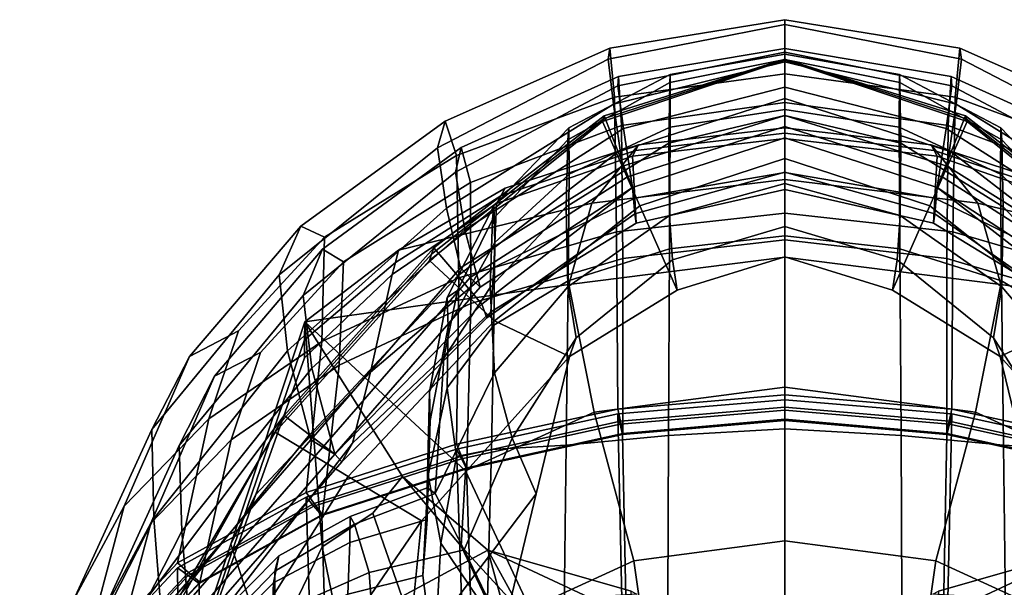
# Model space of a CAD drawing. Extents: x -0.97 to 0.97, y -3.2 to 2.94.
# Tile 41 of 44: x -0.38 to 0.11, y 2.65 to 2.94. Entities that reach past the tile are written whole.
import ezdxf

# ---------------------------------------------------------------- set-up
doc = ezdxf.new("R2010")
doc.units = 0

msp = doc.modelspace()

# ---------------------------------------------------------------- linework, layer by layer
for points in [[(-0.08712, 2.92156, 0.27331), (0, 2.93574, 0.26808), (0, 2.93338, 0.18324), (-0.08802, 2.91612, 0.19051)], [(-0.08712, 2.92156, 0.27331), (-0.08493, 2.89716, 0.37275), (0, 2.90877, 0.37043), (0, 2.93574, 0.26808)], [(0.08712, 2.92156, 0.27331), (0.08802, 2.91612, 0.19051), (0, 2.93338, 0.18324), (0, 2.93574, 0.26808)], [(0.08712, 2.92156, 0.27331), (0, 2.93574, 0.26808), (0, 2.90877, 0.37043), (0.08493, 2.89716, 0.37275)], [(-0.08532, 2.89368, 0.12718), (-0.08802, 2.91612, 0.19051), (0, 2.93338, 0.18324), (0, 2.91478, 0.11975)], [(0.08532, 2.89368, 0.12718), (0, 2.91478, 0.11975), (0, 2.93338, 0.18324), (0.08802, 2.91612, 0.19051)], [(-0.08712, 2.92156, 0.27331), (-0.08802, 2.91612, 0.19051), (-0.17299, 2.87197, 0.21223), (-0.16917, 2.88522, 0.28926)], [(-0.08712, 2.92156, 0.27331), (-0.16917, 2.88522, 0.28926), (-0.16351, 2.8681, 0.3805), (-0.08493, 2.89716, 0.37275)], [(-0.08285, 2.90746, 0.27283), (-0.08325, 2.90273, 0.19385), (0, 2.91961, 0.18642), (0, 2.92138, 0.26743)], [(-0.08038, 2.88151, 0.13303), (0, 2.90215, 0.12543), (0, 2.91961, 0.18642), (-0.08325, 2.90273, 0.19385)], [(-0.08285, 2.90746, 0.27283), (0, 2.92138, 0.26743), (0, 2.89449, 0.36558), (-0.08131, 2.88305, 0.36806)], [(0.08285, 2.90746, 0.27283), (0.08131, 2.88305, 0.36806), (0, 2.89449, 0.36558), (0, 2.92138, 0.26743)], [(0.08285, 2.90746, 0.27283), (0, 2.92138, 0.26743), (0, 2.91961, 0.18642), (0.08325, 2.90273, 0.19385)], [(0.08038, 2.88151, 0.13303), (0.08325, 2.90273, 0.19385), (0, 2.91961, 0.18642), (0, 2.90215, 0.12543)], [(0.08712, 2.92156, 0.27331), (0.08493, 2.89716, 0.37275), (0.16351, 2.8681, 0.3805), (0.16917, 2.88522, 0.28926)], [(0.08712, 2.92156, 0.27331), (0.16917, 2.88522, 0.28926), (0.17299, 2.87197, 0.21223), (0.08802, 2.91612, 0.19051)], [(-0.08532, 2.89368, 0.12718), (-0.16858, 2.84186, 0.15018), (-0.17299, 2.87197, 0.21223), (-0.08802, 2.91612, 0.19051)], [(-0.0904, 2.88641, 0.04946), (0, 2.91587, 0.04276), (0, 2.91559, 0.01906), (-0.09078, 2.88506, 0.02645)], [(-0.07223, 2.84304, 0.04238), (-0.09078, 2.88506, 0.02645), (0, 2.91559, 0.01906), (0, 2.86659, 0.03751)], [(-0.0904, 2.88641, 0.04946), (-0.09003, 2.88777, 0.07248), (0, 2.91615, 0.06646), (0, 2.91587, 0.04276)], [(-0.08295, 2.86991, 0.07688), (0, 2.8965, 0.07046), (0, 2.91615, 0.06646), (-0.09003, 2.88777, 0.07248)], [(-0.08532, 2.89368, 0.12718), (0, 2.91478, 0.11975), (0, 2.88806, 0.06692), (-0.08081, 2.86273, 0.07359)], [(-0.05773, 2.87428, -0.01095), (0, 2.88807, -0.01179), (0, 2.91584, -0.06983), (-0.05732, 2.90439, -0.06995)], [(-0.05706, 2.90837, -0.15088), (-0.05732, 2.90439, -0.06995), (0, 2.91584, -0.06983), (0, 2.91859, -0.15257)], [(-0.05706, 2.90837, -0.15088), (0, 2.91859, -0.15257), (0, 2.89106, -0.24344), (-0.05705, 2.88212, -0.23915)], [(0.05706, 2.90837, -0.15088), (0.05705, 2.88212, -0.23915), (0, 2.89106, -0.24344), (0, 2.91859, -0.15257)], [(0.05706, 2.90837, -0.15088), (0, 2.91859, -0.15257), (0, 2.91584, -0.06983), (0.05732, 2.90439, -0.06995)], [(0.0904, 2.88641, 0.04946), (0, 2.91587, 0.04276), (0, 2.91615, 0.06646), (0.09003, 2.88777, 0.07248)], [(0.08295, 2.86991, 0.07688), (0.09003, 2.88777, 0.07248), (0, 2.91615, 0.06646), (0, 2.8965, 0.07046)], [(0.0904, 2.88641, 0.04946), (0.09078, 2.88506, 0.02645), (0, 2.91559, 0.01906), (0, 2.91587, 0.04276)], [(0.05773, 2.87428, -0.01095), (0.05732, 2.90439, -0.06995), (0, 2.91584, -0.06983), (0, 2.88807, -0.01179)], [(0.07223, 2.84304, 0.04238), (0, 2.86659, 0.03751), (0, 2.91559, 0.01906), (0.09078, 2.88506, 0.02645)], [(0.08532, 2.89368, 0.12718), (0.08081, 2.86273, 0.07359), (0, 2.88806, 0.06692), (0, 2.91478, 0.11975)], [(0.08532, 2.89368, 0.12718), (0.08802, 2.91612, 0.19051), (0.17299, 2.87197, 0.21223), (0.16858, 2.84186, 0.15018)], [(-0.08285, 2.90746, 0.27283), (-0.16116, 2.87204, 0.28892), (-0.16407, 2.85976, 0.21562), (-0.08325, 2.90273, 0.19385)], [(-0.08285, 2.90746, 0.27283), (-0.08131, 2.88305, 0.36806), (-0.15662, 2.85463, 0.37607), (-0.16116, 2.87204, 0.28892)], [(-0.05773, 2.87428, -0.01095), (-0.05732, 2.90439, -0.06995), (-0.10807, 2.8759, -0.07267), (-0.10885, 2.8425, -0.01494)], [(-0.05706, 2.90837, -0.15088), (-0.10755, 2.8818, -0.14828), (-0.10807, 2.8759, -0.07267), (-0.05732, 2.90439, -0.06995)], [(-0.05706, 2.90837, -0.15088), (-0.05705, 2.88212, -0.23915), (-0.10744, 2.85882, -0.22973), (-0.10755, 2.8818, -0.14828)], [(-0.08378, 2.83008, 0.48599), (0, 2.83938, 0.48647), (0, 2.90877, 0.37043), (-0.08493, 2.89716, 0.37275)], [(0.08378, 2.83008, 0.48599), (0.08493, 2.89716, 0.37275), (0, 2.90877, 0.37043), (0, 2.83938, 0.48647)], [(0.05706, 2.90837, -0.15088), (0.10755, 2.8818, -0.14828), (0.10744, 2.85882, -0.22973), (0.05705, 2.88212, -0.23915)], [(0.05706, 2.90837, -0.15088), (0.05732, 2.90439, -0.06995), (0.10807, 2.8759, -0.07267), (0.10755, 2.8818, -0.14828)], [(0.05773, 2.87428, -0.01095), (0.10885, 2.8425, -0.01494), (0.10807, 2.8759, -0.07267), (0.05732, 2.90439, -0.06995)], [(0.08285, 2.90746, 0.27283), (0.16116, 2.87204, 0.28892), (0.15662, 2.85463, 0.37607), (0.08131, 2.88305, 0.36806)], [(0.08285, 2.90746, 0.27283), (0.08325, 2.90273, 0.19385), (0.16407, 2.85976, 0.21562), (0.16116, 2.87204, 0.28892)], [(-0.08038, 2.88151, 0.13303), (-0.08325, 2.90273, 0.19385), (-0.16407, 2.85976, 0.21562), (-0.15938, 2.83102, 0.15604)], [(-0.08038, 2.88151, 0.13303), (-0.07587, 2.85205, 0.08128), (0, 2.87685, 0.07445), (0, 2.90215, 0.12543)], [(0.08038, 2.88151, 0.13303), (0, 2.90215, 0.12543), (0, 2.87685, 0.07445), (0.07587, 2.85205, 0.08128)], [(0.08038, 2.88151, 0.13303), (0.15938, 2.83102, 0.15604), (0.16407, 2.85976, 0.21562), (0.08325, 2.90273, 0.19385)], [(-0.08378, 2.83008, 0.48599), (-0.08493, 2.89716, 0.37275), (-0.16351, 2.8681, 0.3805), (-0.1624, 2.80711, 0.48522)], [(-0.08295, 2.86991, 0.07688), (-0.07587, 2.85205, 0.08128), (0, 2.87685, 0.07445), (0, 2.8965, 0.07046)], [(-0.08076, 2.81679, 0.47767), (-0.08131, 2.88305, 0.36806), (0, 2.89449, 0.36558), (0, 2.82599, 0.47802)], [(0.08295, 2.86991, 0.07688), (0, 2.8965, 0.07046), (0, 2.87685, 0.07445), (0.07587, 2.85205, 0.08128)], [(0.08076, 2.81679, 0.47767), (0, 2.82599, 0.47802), (0, 2.89449, 0.36558), (0.08131, 2.88305, 0.36806)], [(0.08378, 2.83008, 0.48599), (0.1624, 2.80711, 0.48522), (0.16351, 2.8681, 0.3805), (0.08493, 2.89716, 0.37275)], [(-0.08532, 2.89368, 0.12718), (-0.08081, 2.86273, 0.07359), (-0.16162, 2.81209, 0.08692), (-0.16858, 2.84186, 0.15018)], [(-0.05737, 2.82152, -0.32014), (-0.05705, 2.88212, -0.23915), (0, 2.89106, -0.24344), (0, 2.82799, -0.32586)], [(0.05737, 2.82152, -0.32014), (0, 2.82799, -0.32586), (0, 2.89106, -0.24344), (0.05705, 2.88212, -0.23915)], [(0.08532, 2.89368, 0.12718), (0.16858, 2.84186, 0.15018), (0.16162, 2.81209, 0.08692), (0.08081, 2.86273, 0.07359)], [(-0.24108, 2.83293, 0.31616), (-0.16917, 2.88522, 0.28926), (-0.17299, 2.87197, 0.21223), (-0.25184, 2.80857, 0.2483)], [(-0.24108, 2.83293, 0.31616), (-0.22939, 2.82737, 0.3945), (-0.16351, 2.8681, 0.3805), (-0.16917, 2.88522, 0.28926)], [(-0.0904, 2.88641, 0.04946), (-0.09078, 2.88506, 0.02645), (-0.17696, 2.8158, 0.05049), (-0.17594, 2.81892, 0.07212)], [(-0.07223, 2.84304, 0.04238), (-0.14466, 2.78574, 0.06236), (-0.17696, 2.8158, 0.05049), (-0.09078, 2.88506, 0.02645)], [(-0.0904, 2.88641, 0.04946), (-0.17594, 2.81892, 0.07212), (-0.17491, 2.82205, 0.09375), (-0.09003, 2.88777, 0.07248)], [(-0.08295, 2.86991, 0.07688), (-0.09003, 2.88777, 0.07248), (-0.17491, 2.82205, 0.09375), (-0.1629, 2.80805, 0.09853)], [(-0.07834, 2.85739, 0.07743), (-0.08081, 2.86273, 0.07359), (0, 2.88806, 0.06692), (0, 2.88245, 0.07068)], [(-0.05773, 2.87428, -0.01095), (-0.05753, 2.83814, 0.02773), (0, 2.85409, 0.02523), (0, 2.88807, -0.01179)], [(0.05773, 2.87428, -0.01095), (0, 2.88807, -0.01179), (0, 2.85409, 0.02523), (0.05753, 2.83814, 0.02773)], [(0.07834, 2.85739, 0.07743), (0, 2.88245, 0.07068), (0, 2.88806, 0.06692), (0.08081, 2.86273, 0.07359)], [(0.07223, 2.84304, 0.04238), (0.09078, 2.88506, 0.02645), (0.17696, 2.8158, 0.05049), (0.14466, 2.78574, 0.06236)], [(0.08295, 2.86991, 0.07688), (0.1629, 2.80805, 0.09853), (0.17491, 2.82205, 0.09375), (0.09003, 2.88777, 0.07248)], [(0.0904, 2.88641, 0.04946), (0.09003, 2.88777, 0.07248), (0.17491, 2.82205, 0.09375), (0.17594, 2.81892, 0.07212)], [(0.0904, 2.88641, 0.04946), (0.17594, 2.81892, 0.07212), (0.17696, 2.8158, 0.05049), (0.09078, 2.88506, 0.02645)], [(-0.08038, 2.88151, 0.13303), (-0.15938, 2.83102, 0.15604), (-0.15173, 2.80246, 0.09494), (-0.07587, 2.85205, 0.08128)], [(-0.08076, 2.81679, 0.47767), (-0.15646, 2.79429, 0.47722), (-0.15662, 2.85463, 0.37607), (-0.08131, 2.88305, 0.36806)], [(-0.14489, 2.84297, -0.14724), (-0.14569, 2.83622, -0.0804), (-0.10807, 2.8759, -0.07267), (-0.10755, 2.8818, -0.14828)], [(-0.14489, 2.84297, -0.14724), (-0.10755, 2.8818, -0.14828), (-0.10744, 2.85882, -0.22973), (-0.14455, 2.82471, -0.21863)], [(-0.05737, 2.82152, -0.32014), (-0.10795, 2.80556, -0.30499), (-0.10744, 2.85882, -0.22973), (-0.05705, 2.88212, -0.23915)], [(-0.09622, 2.84437, 0.35348), (0, 2.85611, 0.35762), (0, 2.88185, 0.32922), (-0.07292, 2.87342, 0.33024)], [(-0.07834, 2.85739, 0.07743), (0, 2.88245, 0.07068), (0, 2.87685, 0.07445), (-0.07587, 2.85205, 0.08128)], [(-0.07439, 2.87059, 0.26201), (-0.07292, 2.87342, 0.33024), (0, 2.88185, 0.32922), (0, 2.87921, 0.25813)], [(0.07834, 2.85739, 0.07743), (0.07587, 2.85205, 0.08128), (0, 2.87685, 0.07445), (0, 2.88245, 0.07068)], [(0.07439, 2.87059, 0.26201), (0, 2.87921, 0.25813), (0, 2.88185, 0.32922), (0.07292, 2.87342, 0.33024)], [(0.09622, 2.84437, 0.35348), (0.07292, 2.87342, 0.33024), (0, 2.88185, 0.32922), (0, 2.85611, 0.35762)], [(0.05737, 2.82152, -0.32014), (0.05705, 2.88212, -0.23915), (0.10744, 2.85882, -0.22973), (0.10795, 2.80556, -0.30499)], [(0.08038, 2.88151, 0.13303), (0.07587, 2.85205, 0.08128), (0.15173, 2.80246, 0.09494), (0.15938, 2.83102, 0.15604)], [(0.08076, 2.81679, 0.47767), (0.08131, 2.88305, 0.36806), (0.15662, 2.85463, 0.37607), (0.15646, 2.79429, 0.47722)], [(0.14489, 2.84297, -0.14724), (0.14455, 2.82471, -0.21863), (0.10744, 2.85882, -0.22973), (0.10755, 2.8818, -0.14828)], [(0.14489, 2.84297, -0.14724), (0.10755, 2.8818, -0.14828), (0.10807, 2.8759, -0.07267), (0.14569, 2.83622, -0.0804)], [(-0.14673, 2.80235, -0.03027), (-0.10885, 2.8425, -0.01494), (-0.10807, 2.8759, -0.07267), (-0.14569, 2.83622, -0.0804)], [(-0.07467, 2.83893, 0.08723), (0, 2.85974, 0.08122), (0, 2.87685, 0.07445), (-0.07587, 2.85205, 0.08128)], [(-0.07439, 2.87059, 0.26201), (0, 2.87921, 0.25813), (0, 2.87657, 0.18704), (-0.07586, 2.86776, 0.19377)], [(-0.07467, 2.84679, 0.14348), (-0.07586, 2.86776, 0.19377), (0, 2.87657, 0.18704), (0, 2.8596, 0.13751)], [(0.07439, 2.87059, 0.26201), (0.07586, 2.86776, 0.19377), (0, 2.87657, 0.18704), (0, 2.87921, 0.25813)], [(0.07467, 2.83893, 0.08723), (0.07587, 2.85205, 0.08128), (0, 2.87685, 0.07445), (0, 2.85974, 0.08122)], [(0.07467, 2.84679, 0.14348), (0, 2.8596, 0.13751), (0, 2.87657, 0.18704), (0.07586, 2.86776, 0.19377)], [(0.14673, 2.80235, -0.03027), (0.14569, 2.83622, -0.0804), (0.10807, 2.8759, -0.07267), (0.10885, 2.8425, -0.01494)], [(-0.24774, 2.7708, 0.18943), (-0.25184, 2.80857, 0.2483), (-0.17299, 2.87197, 0.21223), (-0.16858, 2.84186, 0.15018)], [(-0.23037, 2.82142, 0.31559), (-0.24004, 2.79838, 0.2512), (-0.16407, 2.85976, 0.21562), (-0.16116, 2.87204, 0.28892)], [(-0.23037, 2.82142, 0.31559), (-0.16116, 2.87204, 0.28892), (-0.15662, 2.85463, 0.37607), (-0.21994, 2.81517, 0.39018)], [(-0.09622, 2.84437, 0.35348), (-0.07292, 2.87342, 0.33024), (-0.13926, 2.85186, 0.335), (-0.19245, 2.82089, 0.34521)], [(-0.08295, 2.86991, 0.07688), (-0.1629, 2.80805, 0.09853), (-0.15088, 2.79405, 0.10331), (-0.07587, 2.85205, 0.08128)], [(-0.07439, 2.87059, 0.26201), (-0.07586, 2.86776, 0.19377), (-0.14371, 2.8442, 0.20859), (-0.14149, 2.84803, 0.27179)], [(-0.07439, 2.87059, 0.26201), (-0.14149, 2.84803, 0.27179), (-0.13926, 2.85186, 0.335), (-0.07292, 2.87342, 0.33024)], [(-0.05773, 2.87428, -0.01095), (-0.10885, 2.8425, -0.01494), (-0.10806, 2.80261, 0.02529), (-0.05753, 2.83814, 0.02773)], [(0.05773, 2.87428, -0.01095), (0.05753, 2.83814, 0.02773), (0.10806, 2.80261, 0.02529), (0.10885, 2.8425, -0.01494)], [(0.07439, 2.87059, 0.26201), (0.07292, 2.87342, 0.33024), (0.13926, 2.85186, 0.335), (0.14149, 2.84803, 0.27179)], [(0.09622, 2.84437, 0.35348), (0.19245, 2.82089, 0.34521), (0.13926, 2.85186, 0.335), (0.07292, 2.87342, 0.33024)], [(0.07439, 2.87059, 0.26201), (0.14149, 2.84803, 0.27179), (0.14371, 2.8442, 0.20859), (0.07586, 2.86776, 0.19377)], [(0.08295, 2.86991, 0.07688), (0.07587, 2.85205, 0.08128), (0.15088, 2.79405, 0.10331), (0.1629, 2.80805, 0.09853)], [(-0.23071, 2.7754, 0.48479), (-0.1624, 2.80711, 0.48522), (-0.16351, 2.8681, 0.3805), (-0.22939, 2.82737, 0.3945)], [(-0.07467, 2.84679, 0.14348), (-0.14494, 2.81232, 0.16056), (-0.14371, 2.8442, 0.20859), (-0.07586, 2.86776, 0.19377)], [(-0.07223, 2.84304, 0.04238), (0, 2.86659, 0.03751), (0, 2.8176, 0.05595), (-0.05368, 2.80103, 0.05832)], [(0.07223, 2.84304, 0.04238), (0.05368, 2.80103, 0.05832), (0, 2.8176, 0.05595), (0, 2.86659, 0.03751)], [(0.07467, 2.84679, 0.14348), (0.07586, 2.86776, 0.19377), (0.14371, 2.8442, 0.20859), (0.14494, 2.81232, 0.16056)], [(-0.07834, 2.85739, 0.07743), (-0.15668, 2.80727, 0.09093), (-0.16162, 2.81209, 0.08692), (-0.08081, 2.86273, 0.07359)], [(0.07834, 2.85739, 0.07743), (0.08081, 2.86273, 0.07359), (0.16162, 2.81209, 0.08692), (0.15668, 2.80727, 0.09093)], [(-0.23564, 2.76212, 0.19467), (-0.15938, 2.83102, 0.15604), (-0.16407, 2.85976, 0.21562), (-0.24004, 2.79838, 0.2512)], [(-0.07834, 2.85739, 0.07743), (-0.07587, 2.85205, 0.08128), (-0.15173, 2.80246, 0.09494), (-0.15668, 2.80727, 0.09093)], [(-0.14493, 2.78359, -0.28241), (-0.14455, 2.82471, -0.21863), (-0.10744, 2.85882, -0.22973), (-0.10795, 2.80556, -0.30499)], [(-0.09622, 2.84437, 0.35348), (-0.10757, 2.8038, 0.38908), (0, 2.81739, 0.39662), (0, 2.85611, 0.35762)], [(-0.07467, 2.83893, 0.08723), (-0.07407, 2.83433, 0.10427), (0, 2.85115, 0.09867), (0, 2.85974, 0.08122)], [(-0.07467, 2.84679, 0.14348), (0, 2.8596, 0.13751), (0, 2.85115, 0.09867), (-0.07407, 2.83433, 0.10427)], [(0.07467, 2.83893, 0.08723), (0, 2.85974, 0.08122), (0, 2.85115, 0.09867), (0.07407, 2.83433, 0.10427)], [(0.07467, 2.84679, 0.14348), (0.07407, 2.83433, 0.10427), (0, 2.85115, 0.09867), (0, 2.8596, 0.13751)], [(0.09622, 2.84437, 0.35348), (0, 2.85611, 0.35762), (0, 2.81739, 0.39662), (0.10757, 2.8038, 0.38908)], [(0.07834, 2.85739, 0.07743), (0.15668, 2.80727, 0.09093), (0.15173, 2.80246, 0.09494), (0.07587, 2.85205, 0.08128)], [(0.14493, 2.78359, -0.28241), (0.10795, 2.80556, -0.30499), (0.10744, 2.85882, -0.22973), (0.14455, 2.82471, -0.21863)], [(-0.22203, 2.76356, 0.47731), (-0.21994, 2.81517, 0.39018), (-0.15662, 2.85463, 0.37607), (-0.15646, 2.79429, 0.47722)], [(-0.194, 2.81481, 0.28566), (-0.19245, 2.82089, 0.34521), (-0.13926, 2.85186, 0.335), (-0.14149, 2.84803, 0.27179)], [(-0.07467, 2.83893, 0.08723), (-0.07587, 2.85205, 0.08128), (-0.15088, 2.79405, 0.10331), (-0.14853, 2.78725, 0.10792)], [(-0.05595, 2.81606, 0.0477), (0, 2.8327, 0.04492), (0, 2.85409, 0.02523), (-0.05753, 2.83814, 0.02773)], [(0.05595, 2.81606, 0.0477), (0.05753, 2.83814, 0.02773), (0, 2.85409, 0.02523), (0, 2.8327, 0.04492)], [(0.07467, 2.83893, 0.08723), (0.14853, 2.78725, 0.10792), (0.15088, 2.79405, 0.10331), (0.07587, 2.85205, 0.08128)], [(-0.194, 2.81481, 0.28566), (-0.14149, 2.84803, 0.27179), (-0.14371, 2.8442, 0.20859), (-0.19554, 2.80872, 0.2261)], [(-0.07467, 2.84679, 0.14348), (-0.07407, 2.83433, 0.10427), (-0.14645, 2.79011, 0.12339), (-0.14494, 2.81232, 0.16056)], [(0.07467, 2.84679, 0.14348), (0.14494, 2.81232, 0.16056), (0.14645, 2.79011, 0.12339), (0.07407, 2.83433, 0.10427)], [(-0.24774, 2.7708, 0.18943), (-0.16858, 2.84186, 0.15018), (-0.16162, 2.81209, 0.08692), (-0.2362, 2.72633, 0.13504)], [(-0.09622, 2.84437, 0.35348), (-0.19245, 2.82089, 0.34521), (-0.23906, 2.78522, 0.35815), (-0.10757, 2.8038, 0.38908)], [(-0.20642, 2.76018, 0.18793), (-0.19554, 2.80872, 0.2261), (-0.14371, 2.8442, 0.20859), (-0.14494, 2.81232, 0.16056)], [(-0.14489, 2.84297, -0.14724), (-0.16828, 2.79731, -0.14181), (-0.163, 2.8008, -0.0938), (-0.14569, 2.83622, -0.0804)], [(-0.14489, 2.84297, -0.14724), (-0.14455, 2.82471, -0.21863), (-0.1678, 2.78278, -0.20664), (-0.16828, 2.79731, -0.14181)], [(-0.14673, 2.80235, -0.03027), (-0.14459, 2.75986, 0.00799), (-0.10806, 2.80261, 0.02529), (-0.10885, 2.8425, -0.01494)], [(-0.07223, 2.84304, 0.04238), (-0.05368, 2.80103, 0.05832), (-0.10735, 2.76788, 0.06306), (-0.14466, 2.78574, 0.06236)], [(0.07223, 2.84304, 0.04238), (0.14466, 2.78574, 0.06236), (0.10735, 2.76788, 0.06306), (0.05368, 2.80103, 0.05832)], [(0.09622, 2.84437, 0.35348), (0.10757, 2.8038, 0.38908), (0.23906, 2.78522, 0.35815), (0.19245, 2.82089, 0.34521)], [(0.14673, 2.80235, -0.03027), (0.10885, 2.8425, -0.01494), (0.10806, 2.80261, 0.02529), (0.14459, 2.75986, 0.00799)], [(-0.14673, 2.80235, -0.03027), (-0.14569, 2.83622, -0.0804), (-0.163, 2.8008, -0.0938), (-0.16991, 2.76716, -0.06472)], [(-0.07467, 2.83893, 0.08723), (-0.14853, 2.78725, 0.10792), (-0.14645, 2.79011, 0.12339), (-0.07407, 2.83433, 0.10427)], [(-0.05595, 2.81606, 0.0477), (-0.05753, 2.83814, 0.02773), (-0.10806, 2.80261, 0.02529), (-0.1039, 2.77722, 0.04837)], [(-0.08378, 2.83008, 0.48599), (-0.08316, 2.74167, 0.60615), (0, 2.7488, 0.60935), (0, 2.83938, 0.48647)], [(0.08378, 2.83008, 0.48599), (0, 2.83938, 0.48647), (0, 2.7488, 0.60935), (0.08316, 2.74167, 0.60615)], [(0.05595, 2.81606, 0.0477), (0.1039, 2.77722, 0.04837), (0.10806, 2.80261, 0.02529), (0.05753, 2.83814, 0.02773)], [(0.07467, 2.83893, 0.08723), (0.07407, 2.83433, 0.10427), (0.14645, 2.79011, 0.12339), (0.14853, 2.78725, 0.10792)], [(-0.24108, 2.83293, 0.31616), (-0.25184, 2.80857, 0.2483), (-0.31538, 2.73153, 0.30213), (-0.29651, 2.76788, 0.36074)], [(-0.24108, 2.83293, 0.31616), (-0.29651, 2.76788, 0.36074), (-0.27225, 2.78074, 0.4082), (-0.22939, 2.82737, 0.3945)], [(-0.23564, 2.76212, 0.19467), (-0.22421, 2.71925, 0.14208), (-0.15173, 2.80246, 0.09494), (-0.15938, 2.83102, 0.15604)], [(-0.05595, 2.81606, 0.0477), (-0.05368, 2.80103, 0.05832), (0, 2.8176, 0.05595), (0, 2.8327, 0.04492)], [(0.05595, 2.81606, 0.0477), (0, 2.8327, 0.04492), (0, 2.8176, 0.05595), (0.05368, 2.80103, 0.05832)], [(-0.23071, 2.7754, 0.48479), (-0.22939, 2.82737, 0.3945), (-0.27225, 2.78074, 0.4082), (-0.28688, 2.73683, 0.47088)], [(-0.08378, 2.83008, 0.48599), (-0.1624, 2.80711, 0.48522), (-0.16358, 2.72419, 0.59668), (-0.08316, 2.74167, 0.60615)], [(-0.08076, 2.81679, 0.47767), (0, 2.82599, 0.47802), (0, 2.73667, 0.5976), (-0.08071, 2.72962, 0.59446)], [(-0.05737, 2.82152, -0.32014), (0, 2.82799, -0.32586), (0, 2.73181, -0.3877), (-0.0579, 2.72862, -0.38167)], [(0.05737, 2.82152, -0.32014), (0.0579, 2.72862, -0.38167), (0, 2.73181, -0.3877), (0, 2.82799, -0.32586)], [(0.08076, 2.81679, 0.47767), (0.08071, 2.72962, 0.59446), (0, 2.73667, 0.5976), (0, 2.82599, 0.47802)], [(0.08378, 2.83008, 0.48599), (0.08316, 2.74167, 0.60615), (0.16358, 2.72419, 0.59668), (0.1624, 2.80711, 0.48522)], [(-0.23037, 2.82142, 0.31559), (-0.28409, 2.75819, 0.35925), (-0.30177, 2.72351, 0.30382), (-0.24004, 2.79838, 0.2512)], [(-0.23037, 2.82142, 0.31559), (-0.21994, 2.81517, 0.39018), (-0.2612, 2.76994, 0.40416), (-0.28409, 2.75819, 0.35925)], [(-0.25173, 2.7343, 0.11329), (-0.2495, 2.73846, 0.13351), (-0.17491, 2.82205, 0.09375), (-0.17594, 2.81892, 0.07212)], [(-0.23686, 2.72886, 0.1378), (-0.1629, 2.80805, 0.09853), (-0.17491, 2.82205, 0.09375), (-0.2495, 2.73846, 0.13351)], [(-0.194, 2.81481, 0.28566), (-0.23921, 2.77626, 0.30156), (-0.23906, 2.78522, 0.35815), (-0.19245, 2.82089, 0.34521)], [(-0.14493, 2.78359, -0.28241), (-0.16823, 2.75238, -0.26126), (-0.1678, 2.78278, -0.20664), (-0.14455, 2.82471, -0.21863)], [(-0.05737, 2.82152, -0.32014), (-0.0579, 2.72862, -0.38167), (-0.10891, 2.72367, -0.36258), (-0.10795, 2.80556, -0.30499)], [(0.05737, 2.82152, -0.32014), (0.10795, 2.80556, -0.30499), (0.10891, 2.72367, -0.36258), (0.0579, 2.72862, -0.38167)], [(-0.25173, 2.7343, 0.11329), (-0.17594, 2.81892, 0.07212), (-0.17696, 2.8158, 0.05049), (-0.25396, 2.73014, 0.09307)], [(-0.2175, 2.70806, 0.10278), (-0.25396, 2.73014, 0.09307), (-0.17696, 2.8158, 0.05049), (-0.14466, 2.78574, 0.06236)], [(-0.08076, 2.81679, 0.47767), (-0.08071, 2.72962, 0.59446), (-0.15848, 2.71248, 0.58538), (-0.15646, 2.79429, 0.47722)], [(-0.095, 2.74017, 0.44939), (0, 2.75269, 0.45685), (0, 2.81739, 0.39662), (-0.10757, 2.8038, 0.38908)], [(-0.05595, 2.81606, 0.0477), (-0.1039, 2.77722, 0.04837), (-0.10735, 2.76788, 0.06306), (-0.05368, 2.80103, 0.05832)], [(0.095, 2.74017, 0.44939), (0.10757, 2.8038, 0.38908), (0, 2.81739, 0.39662), (0, 2.75269, 0.45685)], [(0.05595, 2.81606, 0.0477), (0.05368, 2.80103, 0.05832), (0.10735, 2.76788, 0.06306), (0.1039, 2.77722, 0.04837)], [(0.08076, 2.81679, 0.47767), (0.15646, 2.79429, 0.47722), (0.15848, 2.71248, 0.58538), (0.08071, 2.72962, 0.59446)], [(-0.22203, 2.76356, 0.47731), (-0.27575, 2.72648, 0.46474), (-0.2612, 2.76994, 0.40416), (-0.21994, 2.81517, 0.39018)], [(-0.194, 2.81481, 0.28566), (-0.19554, 2.80872, 0.2261), (-0.23936, 2.7673, 0.24496), (-0.23921, 2.77626, 0.30156)], [(-0.23021, 2.72279, 0.13856), (-0.2362, 2.72633, 0.13504), (-0.16162, 2.81209, 0.08692), (-0.15668, 2.80727, 0.09093)], [(-0.20642, 2.76018, 0.18793), (-0.14494, 2.81232, 0.16056), (-0.14645, 2.79011, 0.12339), (-0.21544, 2.72472, 0.15834)], [(-0.24774, 2.7708, 0.18943), (-0.31431, 2.68726, 0.24801), (-0.31538, 2.73153, 0.30213), (-0.25184, 2.80857, 0.2483)], [(-0.20642, 2.76018, 0.18793), (-0.26351, 2.6992, 0.22043), (-0.23936, 2.7673, 0.24496), (-0.19554, 2.80872, 0.2261)], [(-0.23071, 2.7754, 0.48479), (-0.23853, 2.70022, 0.58106), (-0.16358, 2.72419, 0.59668), (-0.1624, 2.80711, 0.48522)], [(-0.23686, 2.72886, 0.1378), (-0.22421, 2.71926, 0.14208), (-0.15088, 2.79405, 0.10331), (-0.1629, 2.80805, 0.09853)], [(-0.23021, 2.72279, 0.13856), (-0.15668, 2.80727, 0.09093), (-0.15173, 2.80246, 0.09494), (-0.22421, 2.71925, 0.14208)], [(-0.095, 2.74017, 0.44939), (-0.10757, 2.8038, 0.38908), (-0.23906, 2.78522, 0.35815), (-0.15908, 2.71099, 0.4292)], [(-0.14673, 2.80235, -0.03027), (-0.16991, 2.76716, -0.06472), (-0.17417, 2.6996, -0.03019), (-0.14459, 2.75986, 0.00799)], [(-0.14493, 2.78359, -0.28241), (-0.10795, 2.80556, -0.30499), (-0.10891, 2.72367, -0.36258), (-0.14614, 2.72159, -0.32942)], [(-0.13586, 2.72723, 0.03927), (-0.1039, 2.77722, 0.04837), (-0.10806, 2.80261, 0.02529), (-0.14459, 2.75986, 0.00799)], [(0.095, 2.74017, 0.44939), (0.15908, 2.71099, 0.4292), (0.23906, 2.78522, 0.35815), (0.10757, 2.8038, 0.38908)], [(0.13586, 2.72723, 0.03927), (0.14459, 2.75986, 0.00799), (0.10806, 2.80261, 0.02529), (0.1039, 2.77722, 0.04837)], [(0.14493, 2.78359, -0.28241), (0.14614, 2.72159, -0.32942), (0.10891, 2.72367, -0.36258), (0.10795, 2.80556, -0.30499)], [(-0.23564, 2.76212, 0.19467), (-0.24004, 2.79838, 0.2512), (-0.30177, 2.72351, 0.30382), (-0.30043, 2.68085, 0.25193)], [(-0.17694, 2.75025, -0.12604), (-0.16991, 2.76716, -0.06472), (-0.163, 2.8008, -0.0938), (-0.16828, 2.79731, -0.14181)], [(-0.17694, 2.75025, -0.12604), (-0.16828, 2.79731, -0.14181), (-0.1678, 2.78278, -0.20664), (-0.17661, 2.73598, -0.19451)], [(-0.22203, 2.76356, 0.47731), (-0.15646, 2.79429, 0.47722), (-0.15848, 2.71248, 0.58538), (-0.23038, 2.68926, 0.57071)], [(-0.22076, 2.71544, 0.14591), (-0.14853, 2.78725, 0.10792), (-0.15088, 2.79405, 0.10331), (-0.22421, 2.71926, 0.14208)], [(-0.22076, 2.71544, 0.14591), (-0.21544, 2.72472, 0.15834), (-0.14645, 2.79011, 0.12339), (-0.14853, 2.78725, 0.10792)], [(-0.26977, 2.6868, 0.26653), (-0.27603, 2.6744, 0.31263), (-0.23906, 2.78522, 0.35815), (-0.23921, 2.77626, 0.30156)], [(-0.25716, 2.61733, 0.28473), (-0.23054, 2.67314, 0.29594), (-0.23906, 2.78522, 0.35815), (-0.27603, 2.6744, 0.31263)], [(-0.16132, 2.6735, 0.3985), (-0.15908, 2.71099, 0.4292), (-0.23906, 2.78522, 0.35815), (-0.19048, 2.70812, 0.33169)], [(-0.2053, 2.6898, 0.29382), (-0.19048, 2.70812, 0.33169), (-0.23906, 2.78522, 0.35815), (-0.23054, 2.67314, 0.29594)], [(-0.2175, 2.70806, 0.10278), (-0.14466, 2.78574, 0.06236), (-0.10735, 2.76788, 0.06306), (-0.18104, 2.68599, 0.11249)], [(-0.17776, 2.70873, -0.25042), (-0.17661, 2.73598, -0.19451), (-0.1678, 2.78278, -0.20664), (-0.16823, 2.75238, -0.26126)], [(-0.14493, 2.78359, -0.28241), (-0.14614, 2.72159, -0.32942), (-0.16354, 2.71803, -0.29782), (-0.16823, 2.75238, -0.26126)], [(0.2175, 2.70806, 0.10278), (0.18104, 2.68599, 0.11249), (0.10735, 2.76788, 0.06306), (0.14466, 2.78574, 0.06236)], [(-0.3291, 2.6933, 0.42967), (-0.28688, 2.73683, 0.47088), (-0.27225, 2.78074, 0.4082), (-0.29651, 2.76788, 0.36074)], [(-0.13586, 2.72723, 0.03927), (-0.12384, 2.69955, 0.06705), (-0.10735, 2.76788, 0.06306), (-0.1039, 2.77722, 0.04837)], [(0.13586, 2.72723, 0.03927), (0.1039, 2.77722, 0.04837), (0.10735, 2.76788, 0.06306), (0.12384, 2.69955, 0.06705)], [(-0.23071, 2.7754, 0.48479), (-0.28688, 2.73683, 0.47088), (-0.30258, 2.66504, 0.55415), (-0.23853, 2.70022, 0.58106)], [(-0.26977, 2.6868, 0.26653), (-0.23921, 2.77626, 0.30156), (-0.23936, 2.7673, 0.24496), (-0.26351, 2.6992, 0.22043)], [(-0.3291, 2.6933, 0.42967), (-0.29651, 2.76788, 0.36074), (-0.31538, 2.73153, 0.30213), (-0.35441, 2.64646, 0.37709)], [(-0.31591, 2.68492, 0.42629), (-0.28409, 2.75819, 0.35925), (-0.2612, 2.76994, 0.40416), (-0.27575, 2.72648, 0.46474)], [(-0.24774, 2.7708, 0.18943), (-0.2362, 2.72633, 0.13504), (-0.31078, 2.64057, 0.18316), (-0.31431, 2.68726, 0.24801)], [(-0.18821, 2.6147, 0.11069), (-0.18104, 2.68599, 0.11249), (-0.10735, 2.76788, 0.06306), (-0.12384, 2.69955, 0.06705)], [(-0.17694, 2.75025, -0.12604), (-0.17822, 2.70249, -0.1051), (-0.17417, 2.6996, -0.03019), (-0.16991, 2.76716, -0.06472)], [(0.18821, 2.6147, 0.11069), (0.12384, 2.69955, 0.06705), (0.10735, 2.76788, 0.06306), (0.18104, 2.68599, 0.11249)], [(-0.23564, 2.76212, 0.19467), (-0.30043, 2.68085, 0.25193), (-0.2967, 2.63605, 0.18922), (-0.22421, 2.71925, 0.14208)], [(-0.22203, 2.76356, 0.47731), (-0.23038, 2.68926, 0.57071), (-0.29147, 2.65548, 0.54557), (-0.27575, 2.72648, 0.46474)], [(-0.31591, 2.68492, 0.42629), (-0.33988, 2.64011, 0.37673), (-0.30177, 2.72351, 0.30382), (-0.28409, 2.75819, 0.35925)], [(-0.20642, 2.76018, 0.18793), (-0.21544, 2.72472, 0.15834), (-0.28765, 2.63109, 0.1959), (-0.26351, 2.6992, 0.22043)], [(-0.13586, 2.72723, 0.03927), (-0.14459, 2.75986, 0.00799), (-0.17417, 2.6996, -0.03019), (-0.15982, 2.67167, 0.02529)], [(-0.17776, 2.70873, -0.25042), (-0.16823, 2.75238, -0.26126), (-0.16354, 2.71803, -0.29782), (-0.17133, 2.67485, -0.30026)], [(-0.095, 2.74017, 0.44939), (-0.07521, 2.66604, 0.51949), (0, 2.67615, 0.52556), (0, 2.75269, 0.45685)], [(0.095, 2.74017, 0.44939), (0, 2.75269, 0.45685), (0, 2.67615, 0.52556), (0.07521, 2.66604, 0.51949)], [(-0.17694, 2.75025, -0.12604), (-0.17661, 2.73598, -0.19451), (-0.17821, 2.68676, -0.18233), (-0.17822, 2.70249, -0.1051)], [(-0.08193, 2.73565, 0.6003), (0, 2.74273, 0.60348), (0, 2.7488, 0.60935), (-0.08316, 2.74167, 0.60615)], [(0.08193, 2.73565, 0.6003), (0.08316, 2.74167, 0.60615), (0, 2.7488, 0.60935), (0, 2.74273, 0.60348)], [(-0.0804, 2.60826, 0.71814), (0, 2.61863, 0.71936), (0, 2.7464, 0.61185), (-0.08316, 2.73928, 0.60865)], [(-0.08197, 2.73417, 0.60308), (-0.08316, 2.73928, 0.60865), (0, 2.7464, 0.61185), (0, 2.74125, 0.60626)], [(-0.08193, 2.73565, 0.6003), (-0.08071, 2.72962, 0.59446), (0, 2.73667, 0.5976), (0, 2.74273, 0.60348)], [(0.0804, 2.60826, 0.71814), (0.08316, 2.73928, 0.60865), (0, 2.7464, 0.61185), (0, 2.61863, 0.71936)], [(0.08197, 2.73417, 0.60308), (0, 2.74125, 0.60626), (0, 2.7464, 0.61185), (0.08316, 2.73928, 0.60865)], [(0.08193, 2.73565, 0.6003), (0, 2.74273, 0.60348), (0, 2.73667, 0.5976), (0.08071, 2.72962, 0.59446)], [(-0.25173, 2.7343, 0.11329), (-0.30378, 2.64161, 0.14937), (-0.31895, 2.64592, 0.18252), (-0.2495, 2.73846, 0.13351)], [(-0.23686, 2.72886, 0.1378), (-0.2495, 2.73846, 0.13351), (-0.31895, 2.64592, 0.18252), (-0.30782, 2.64099, 0.18587)], [(-0.08193, 2.73565, 0.6003), (-0.08316, 2.74167, 0.60615), (-0.16358, 2.72419, 0.59668), (-0.16103, 2.71833, 0.59103)], [(-0.0804, 2.60826, 0.71814), (-0.08316, 2.73928, 0.60865), (-0.16358, 2.72179, 0.59917), (-0.15899, 2.58372, 0.71343)], [(-0.08197, 2.73417, 0.60308), (-0.16111, 2.71688, 0.59377), (-0.16358, 2.72179, 0.59917), (-0.08316, 2.73928, 0.60865)], [(-0.095, 2.74017, 0.44939), (-0.15908, 2.71099, 0.4292), (-0.12699, 2.64238, 0.50233), (-0.07521, 2.66604, 0.51949)], [(-0.08197, 2.73417, 0.60308), (0, 2.74125, 0.60626), (0, 2.7361, 0.60068), (-0.08079, 2.72907, 0.59752)], [(0.08197, 2.73417, 0.60308), (0.08079, 2.72907, 0.59752), (0, 2.7361, 0.60068), (0, 2.74125, 0.60626)], [(0.095, 2.74017, 0.44939), (0.07521, 2.66604, 0.51949), (0.12699, 2.64238, 0.50233), (0.15908, 2.71099, 0.4292)], [(0.0804, 2.60826, 0.71814), (0.15899, 2.58372, 0.71343), (0.16358, 2.72179, 0.59917), (0.08316, 2.73928, 0.60865)], [(0.08193, 2.73565, 0.6003), (0.16103, 2.71833, 0.59103), (0.16358, 2.72419, 0.59668), (0.08316, 2.74167, 0.60615)], [(0.08197, 2.73417, 0.60308), (0.08316, 2.73928, 0.60865), (0.16358, 2.72179, 0.59917), (0.16111, 2.71688, 0.59377)], [(-0.3291, 2.6933, 0.42967), (-0.35028, 2.61395, 0.51079), (-0.30258, 2.66504, 0.55415), (-0.28688, 2.73683, 0.47088)], [(-0.25173, 2.7343, 0.11329), (-0.25396, 2.73014, 0.09307), (-0.30689, 2.63913, 0.1304), (-0.30378, 2.64161, 0.14937)], [(-0.17776, 2.70873, -0.25042), (-0.18039, 2.65884, -0.24472), (-0.17821, 2.68676, -0.18233), (-0.17661, 2.73598, -0.19451)], [(-0.08197, 2.73417, 0.60308), (-0.08079, 2.72907, 0.59752), (-0.15864, 2.71196, 0.58836), (-0.16111, 2.71688, 0.59377)], [(-0.08193, 2.73565, 0.6003), (-0.16103, 2.71833, 0.59103), (-0.15848, 2.71248, 0.58538), (-0.08071, 2.72962, 0.59446)], [(-0.07815, 2.59851, 0.70653), (-0.08079, 2.72907, 0.59752), (0, 2.7361, 0.60068), (0, 2.60882, 0.70769)], [(0.07815, 2.59851, 0.70653), (0, 2.60882, 0.70769), (0, 2.7361, 0.60068), (0.08079, 2.72907, 0.59752)], [(0.08193, 2.73565, 0.6003), (0.08071, 2.72962, 0.59446), (0.15848, 2.71248, 0.58538), (0.16103, 2.71833, 0.59103)], [(0.08197, 2.73417, 0.60308), (0.16111, 2.71688, 0.59377), (0.15864, 2.71196, 0.58836), (0.08079, 2.72907, 0.59752)], [(-0.35984, 2.59794, 0.32903), (-0.35441, 2.64646, 0.37709), (-0.31538, 2.73153, 0.30213), (-0.31431, 2.68726, 0.24801)], [(-0.23686, 2.72886, 0.1378), (-0.30782, 2.64099, 0.18587), (-0.2967, 2.63605, 0.18922), (-0.22421, 2.71926, 0.14208)], [(-0.2175, 2.70806, 0.10278), (-0.27133, 2.62257, 0.13903), (-0.30689, 2.63913, 0.1304), (-0.25396, 2.73014, 0.09307)], [(-0.07815, 2.59851, 0.70653), (-0.15427, 2.57426, 0.70215), (-0.15864, 2.71196, 0.58836), (-0.08079, 2.72907, 0.59752)], [(-0.05849, 2.60544, -0.41154), (-0.1102, 2.61477, -0.39103), (-0.10891, 2.72367, -0.36258), (-0.0579, 2.72862, -0.38167)], [(-0.05849, 2.60544, -0.41154), (-0.0579, 2.72862, -0.38167), (0, 2.73181, -0.3877), (0, 2.60493, -0.4168)], [(0.05849, 2.60544, -0.41154), (0, 2.60493, -0.4168), (0, 2.73181, -0.3877), (0.0579, 2.72862, -0.38167)], [(0.05849, 2.60544, -0.41154), (0.0579, 2.72862, -0.38167), (0.10891, 2.72367, -0.36258), (0.1102, 2.61477, -0.39103)], [(0.07815, 2.59851, 0.70653), (0.08079, 2.72907, 0.59752), (0.15864, 2.71196, 0.58836), (0.15427, 2.57426, 0.70215)], [(-0.345, 2.59325, 0.33082), (-0.30043, 2.68085, 0.25193), (-0.30177, 2.72351, 0.30382), (-0.33988, 2.64011, 0.37673)], [(-0.31591, 2.68492, 0.42629), (-0.27575, 2.72648, 0.46474), (-0.29147, 2.65548, 0.54557), (-0.33678, 2.60664, 0.50503)], [(-0.23021, 2.72279, 0.13856), (-0.30374, 2.63831, 0.18619), (-0.31078, 2.64057, 0.18316), (-0.2362, 2.72633, 0.13504)], [(-0.23021, 2.72279, 0.13856), (-0.22421, 2.71925, 0.14208), (-0.2967, 2.63605, 0.18922), (-0.30374, 2.63831, 0.18619)], [(-0.22076, 2.71544, 0.14591), (-0.29217, 2.63357, 0.19256), (-0.28765, 2.63109, 0.1959), (-0.21544, 2.72472, 0.15834)], [(-0.23446, 2.69474, 0.57589), (-0.16103, 2.71833, 0.59103), (-0.16358, 2.72419, 0.59668), (-0.23853, 2.70022, 0.58106)], [(-0.13586, 2.72723, 0.03927), (-0.15982, 2.67167, 0.02529), (-0.14032, 2.63122, 0.07105), (-0.12384, 2.69955, 0.06705)], [(-0.14831, 2.64072, -0.35053), (-0.14614, 2.72159, -0.32942), (-0.10891, 2.72367, -0.36258), (-0.1102, 2.61477, -0.39103)], [(0.14831, 2.64072, -0.35053), (0.1102, 2.61477, -0.39103), (0.10891, 2.72367, -0.36258), (0.14614, 2.72159, -0.32942)], [(-0.22076, 2.71544, 0.14591), (-0.22421, 2.71926, 0.14208), (-0.2967, 2.63605, 0.18922), (-0.29217, 2.63357, 0.19256)], [(-0.23396, 2.55155, 0.70416), (-0.15899, 2.58372, 0.71343), (-0.16358, 2.72179, 0.59917), (-0.23853, 2.69782, 0.58356)], [(-0.23457, 2.6933, 0.57854), (-0.23853, 2.69782, 0.58356), (-0.16358, 2.72179, 0.59917), (-0.16111, 2.71688, 0.59377)], [(-0.23446, 2.69474, 0.57589), (-0.23038, 2.68926, 0.57071), (-0.15848, 2.71248, 0.58538), (-0.16103, 2.71833, 0.59103)], [(-0.14831, 2.64072, -0.35053), (-0.17133, 2.67485, -0.30026), (-0.16354, 2.71803, -0.29782), (-0.14614, 2.72159, -0.32942)], [(-0.23457, 2.6933, 0.57854), (-0.16111, 2.71688, 0.59377), (-0.15864, 2.71196, 0.58836), (-0.2306, 2.68878, 0.57352)], [(-0.2175, 2.70806, 0.10278), (-0.18104, 2.68599, 0.11249), (-0.23577, 2.60601, 0.14767), (-0.27133, 2.62257, 0.13903)], [(-0.2263, 2.54273, 0.69365), (-0.2306, 2.68878, 0.57352), (-0.15864, 2.71196, 0.58836), (-0.15427, 2.57426, 0.70215)], [(-0.2053, 2.6898, 0.29382), (-0.19077, 2.64827, 0.26109), (-0.14791, 2.67139, 0.28518), (-0.19048, 2.70812, 0.33169)], [(-0.16132, 2.6735, 0.3985), (-0.19048, 2.70812, 0.33169), (-0.14791, 2.67139, 0.28518), (-0.13069, 2.63998, 0.37798)], [(-0.17776, 2.70873, -0.25042), (-0.17133, 2.67485, -0.30026), (-0.17467, 2.61473, -0.3007), (-0.18039, 2.65884, -0.24472)], [(-0.16132, 2.6735, 0.3985), (-0.13193, 2.61186, 0.47514), (-0.12699, 2.64238, 0.50233), (-0.15908, 2.71099, 0.4292)], [(-0.23446, 2.69474, 0.57589), (-0.23853, 2.70022, 0.58106), (-0.30258, 2.66504, 0.55415), (-0.29702, 2.66026, 0.54986)], [(-0.26977, 2.6868, 0.26653), (-0.26351, 2.6992, 0.22043), (-0.28765, 2.63109, 0.1959), (-0.30033, 2.59734, 0.2315)], [(-0.21658, 2.68813, -0.10369), (-0.17822, 2.70249, -0.1051), (-0.17821, 2.68676, -0.18233), (-0.21671, 2.67523, -0.17885)], [(-0.21658, 2.68813, -0.10369), (-0.21435, 2.68444, -0.03098), (-0.17417, 2.6996, -0.03019), (-0.17822, 2.70249, -0.1051)], [(-0.20711, 2.66036, 0.02267), (-0.15982, 2.67167, 0.02529), (-0.17417, 2.6996, -0.03019), (-0.21435, 2.68444, -0.03098)], [(-0.18821, 2.6147, 0.11069), (-0.12384, 2.69955, 0.06705), (-0.14032, 2.63122, 0.07105), (-0.19538, 2.54342, 0.10889)], [(-0.3291, 2.6933, 0.42967), (-0.35441, 2.64646, 0.37709), (-0.38119, 2.55737, 0.46262), (-0.35028, 2.61395, 0.51079)], [(-0.23396, 2.55155, 0.70416), (-0.23853, 2.69782, 0.58356), (-0.30258, 2.66265, 0.55664), (-0.30073, 2.50512, 0.6853)], [(-0.23457, 2.6933, 0.57854), (-0.29717, 2.65877, 0.55236), (-0.30258, 2.66265, 0.55664), (-0.23853, 2.69782, 0.58356)], [(-0.23457, 2.6933, 0.57854), (-0.2306, 2.68878, 0.57352), (-0.29177, 2.6549, 0.54807), (-0.29717, 2.65877, 0.55236)], [(-0.23446, 2.69474, 0.57589), (-0.29702, 2.66026, 0.54986), (-0.29147, 2.65548, 0.54557), (-0.23038, 2.68926, 0.57071)], [(-0.2263, 2.54273, 0.69365), (-0.29019, 2.49743, 0.67627), (-0.29177, 2.6549, 0.54807), (-0.2306, 2.68878, 0.57352)], [(-0.2053, 2.6898, 0.29382), (-0.23054, 2.67314, 0.29594), (-0.21819, 2.61347, 0.25744), (-0.19077, 2.64827, 0.26109)], [(-0.31591, 2.68492, 0.42629), (-0.33678, 2.60664, 0.50503), (-0.36617, 2.55243, 0.45978), (-0.33988, 2.64011, 0.37673)], [(-0.35984, 2.59794, 0.32903), (-0.31431, 2.68726, 0.24801), (-0.31078, 2.64057, 0.18316), (-0.35533, 2.54858, 0.28324)], [(-0.26977, 2.6868, 0.26653), (-0.30033, 2.59734, 0.2315), (-0.313, 2.56358, 0.2671), (-0.27603, 2.6744, 0.31263)], [(-0.21658, 2.68813, -0.10369), (-0.21671, 2.67523, -0.17885), (-0.25474, 2.65519, -0.17022), (-0.25201, 2.6686, -0.10377)], [(-0.21658, 2.68813, -0.10369), (-0.25201, 2.6686, -0.10377), (-0.25404, 2.66101, -0.04028), (-0.21435, 2.68444, -0.03098)], [(-0.20711, 2.66036, 0.02267), (-0.21435, 2.68444, -0.03098), (-0.25404, 2.66101, -0.04028), (-0.25403, 2.63948, 0.0104)], [(-0.18821, 2.6147, 0.11069), (-0.25258, 2.52986, 0.15433), (-0.23577, 2.60601, 0.14767), (-0.18104, 2.68599, 0.11249)], [(-0.21767, 2.64955, -0.23984), (-0.21671, 2.67523, -0.17885), (-0.17821, 2.68676, -0.18233), (-0.18039, 2.65884, -0.24472)], [(-0.345, 2.59325, 0.33082), (-0.34072, 2.54538, 0.28673), (-0.2967, 2.63605, 0.18922), (-0.30043, 2.68085, 0.25193)], [(-0.25716, 2.61733, 0.28473), (-0.27603, 2.6744, 0.31263), (-0.313, 2.56358, 0.2671), (-0.28449, 2.54195, 0.26687)], [(-0.21767, 2.64955, -0.23984), (-0.25572, 2.63121, -0.22746), (-0.25474, 2.65519, -0.17022), (-0.21671, 2.67523, -0.17885)], [(-0.14831, 2.64072, -0.35053), (-0.15095, 2.5504, -0.35868), (-0.17467, 2.61473, -0.3007), (-0.17133, 2.67485, -0.30026)], [(-0.16132, 2.6735, 0.3985), (-0.13069, 2.63998, 0.37798), (-0.11077, 2.58688, 0.45321), (-0.13193, 2.61186, 0.47514)], [(-0.06488, 2.59394, 0.58445), (0, 2.60193, 0.58999), (0, 2.67615, 0.52556), (-0.07521, 2.66604, 0.51949)], [(0.06488, 2.59394, 0.58445), (0.07521, 2.66604, 0.51949), (0, 2.67615, 0.52556), (0, 2.60193, 0.58999)], [(-0.28158, 2.63874, -0.10685), (-0.29275, 2.62101, -0.06661), (-0.25404, 2.66101, -0.04028), (-0.25201, 2.6686, -0.10377)], [(-0.28158, 2.63874, -0.10685), (-0.25201, 2.6686, -0.10377), (-0.25474, 2.65519, -0.17022), (-0.29181, 2.61814, -0.15126)], [(-0.25716, 2.61733, 0.28473), (-0.2383, 2.56026, 0.25684), (-0.21819, 2.61347, 0.25744), (-0.23054, 2.67314, 0.29594)], [(-0.20711, 2.66036, 0.02267), (-0.20422, 2.62044, 0.06242), (-0.14032, 2.63122, 0.07105), (-0.15982, 2.67167, 0.02529)], [(-0.18094, 2.61909, 0.22723), (-0.14037, 2.64332, 0.22546), (-0.14791, 2.67139, 0.28518), (-0.19077, 2.64827, 0.26109)], [(-0.07611, 2.64169, 0.21451), (-0.07651, 2.65094, 0.24824), (-0.14791, 2.67139, 0.28518), (-0.14037, 2.64332, 0.22546)], [(-0.09617, 2.62272, 0.38835), (-0.13069, 2.63998, 0.37798), (-0.14791, 2.67139, 0.28518), (-0.09775, 2.64807, 0.33158)], [(-0.0737, 2.64953, 0.28802), (-0.09775, 2.64807, 0.33158), (-0.14791, 2.67139, 0.28518), (-0.07651, 2.65094, 0.24824)], [(0.0737, 2.64953, 0.28802), (0.07651, 2.65094, 0.24824), (0.14791, 2.67139, 0.28518), (0.09775, 2.64807, 0.33158)], [(0.07611, 2.64169, 0.21451), (0.14037, 2.64332, 0.22546), (0.14791, 2.67139, 0.28518), (0.07651, 2.65094, 0.24824)], [(0.09617, 2.62272, 0.38835), (0.09775, 2.64807, 0.33158), (0.14791, 2.67139, 0.28518), (0.13069, 2.63998, 0.37798)], [(-0.34353, 2.6103, 0.50791), (-0.29702, 2.66026, 0.54986), (-0.30258, 2.66504, 0.55415), (-0.35028, 2.61395, 0.51079)], [(-0.06488, 2.59394, 0.58445), (-0.07521, 2.66604, 0.51949), (-0.12699, 2.64238, 0.50233), (-0.1102, 2.57475, 0.56841)], [(0.06488, 2.59394, 0.58445), (0.1102, 2.57475, 0.56841), (0.12699, 2.64238, 0.50233), (0.07521, 2.66604, 0.51949)], [(-0.35474, 2.43777, 0.65182), (-0.30073, 2.50512, 0.6853), (-0.30258, 2.66265, 0.55664), (-0.35028, 2.61155, 0.51329)], [(-0.34374, 2.60863, 0.51019), (-0.35028, 2.61155, 0.51329), (-0.30258, 2.66265, 0.55664), (-0.29717, 2.65877, 0.55236)], [(-0.34374, 2.60863, 0.51019), (-0.29717, 2.65877, 0.55236), (-0.29177, 2.6549, 0.54807), (-0.3372, 2.6057, 0.50708)], [(-0.34353, 2.6103, 0.50791), (-0.33678, 2.60664, 0.50503), (-0.29147, 2.65548, 0.54557), (-0.29702, 2.66026, 0.54986)], [(-0.3002, 2.59946, -0.02119), (-0.25403, 2.63948, 0.0104), (-0.25404, 2.66101, -0.04028), (-0.29275, 2.62101, -0.06661)], [(-0.20711, 2.66036, 0.02267), (-0.25403, 2.63948, 0.0104), (-0.2541, 2.60016, 0.05271), (-0.20422, 2.62044, 0.06242)], [(-0.21767, 2.64955, -0.23984), (-0.18039, 2.65884, -0.24472), (-0.17467, 2.61473, -0.3007), (-0.21305, 2.60651, -0.29399)], [(-0.34186, 2.43184, 0.64524), (-0.3372, 2.6057, 0.50708), (-0.29177, 2.6549, 0.54807), (-0.29019, 2.49743, 0.67627)], [(-0.29535, 2.59479, -0.20008), (-0.29181, 2.61814, -0.15126), (-0.25474, 2.65519, -0.17022), (-0.25572, 2.63121, -0.22746)]]:
    msp.add_3dface(points)

doc.saveas('drawing.dxf')
